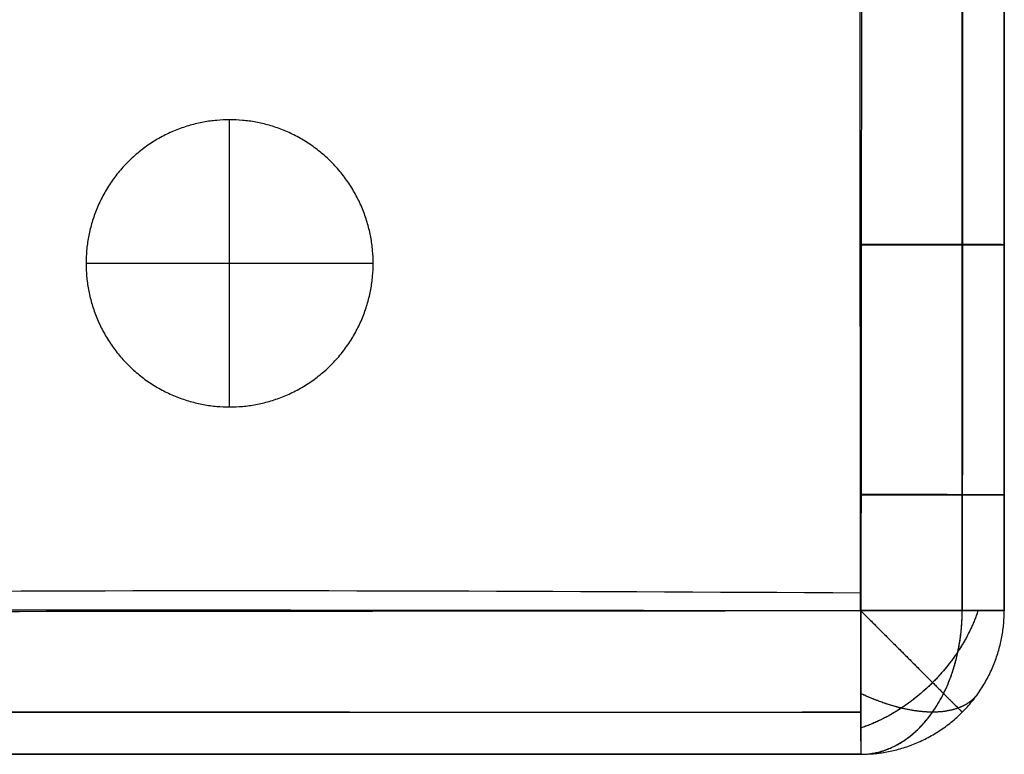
# Model space of a CAD drawing. Header units: millimetres. Extents: x 12777 to 15777, y -24570 to -21570.
# Tile 10 of 92: x 13425 to 13597, y -23073 to -22945. Entities that reach past the tile are written whole.
import ezdxf

# ---------------------------------------------------------------- set-up
doc = ezdxf.new("R2010")
doc.units = ezdxf.units.MM
doc.layers.add('compo8', color=18, linetype='Continuous', true_color=0x000000)

msp = doc.modelspace()

# ---------------------------------------------------------------- linework, layer by layer
at = {"layer": 'compo8'}
for p, q in [((13461.78, -23012.79, -721), (13461.78, -22962.79, -721)), ((13461.78, -23012.79, -766), (13461.78, -22962.79, -766)), ((13596.69, -22984.54, -568.89), (13596.69, -22984.54, -700.62)), ((13596.69, -22984.54, -389.96), (13596.69, -22984.54, -519.88)), ((13486.78, -22987.79, -721), (13436.78, -22987.79, -721)), ((13486.78, -22987.79, -766), (13436.78, -22987.79, -766)), ((13596.69, -23028.08, -568.92), (13596.69, -23028.08, -700.65)), ((13596.69, -23028.08, -390), (13596.69, -23028.08, -519.92))]:
    msp.add_line(p, q, dxfattribs=at)
for points, knots in [([(13571.66, -23048.24, -722.6), (13571.65, -23041.51, -722.59), (13571.65, -23034.78, -722.58), (13571.64, -23028.06, -722.58), (13571.63, -23013.54, -722.56), (13571.62, -22999.03, -722.55), (13571.61, -22984.52, -722.55), (13571.58, -22956.1, -722.53), (13571.56, -22927.68, -722.52), (13571.54, -22899.25, -722.49)], [25.021526, 25.021526, 25.021526, 25.021526, 45.207981, 45.207981, 45.207981, 88.753378, 88.753378, 88.753378, 174.021589, 174.021589, 174.021589, 174.021589]), ([(13571.66, -23048.24, -549.62), (13571.65, -23041.51, -549.61), (13571.65, -23034.78, -549.6), (13571.64, -23028.06, -549.59), (13571.63, -23013.54, -549.57), (13571.62, -22999.03, -549.56), (13571.61, -22984.52, -549.55), (13571.58, -22956.1, -549.52), (13571.56, -22927.68, -549.51), (13571.54, -22899.25, -549.48)], [25.021526, 25.021526, 25.021526, 25.021526, 45.207981, 45.207981, 45.207981, 88.753378, 88.753378, 88.753378, 174.021589, 174.021589, 174.021589, 174.021589]), ([(13571.84, -22899.29, -546.91), (13571.82, -22927.71, -546.94), (13571.8, -22956.13, -546.95), (13571.78, -22984.55, -546.96), (13571.76, -22999.07, -546.97), (13571.75, -23013.59, -546.98), (13571.74, -23028.11, -547), (13571.73, -23034.84, -547), (13571.73, -23041.57, -547.01), (13571.72, -23048.3, -547.02)], [0.004294, 0.004294, 0.004294, 0.004294, 85.272504, 85.272504, 85.272504, 128.817901, 128.817901, 128.817901, 149.004334, 149.004334, 149.004334, 149.004334]), ([(13571.84, -22899.29, -360.22), (13571.82, -22927.71, -360.25), (13571.8, -22956.13, -360.27), (13571.78, -22984.55, -360.29), (13571.76, -22999.07, -360.3), (13571.75, -23013.59, -360.32), (13571.74, -23028.11, -360.33), (13571.73, -23034.84, -360.34), (13571.73, -23041.57, -360.35), (13571.72, -23048.3, -360.36)], [0.004294, 0.004294, 0.004294, 0.004294, 85.272504, 85.272504, 85.272504, 128.817901, 128.817901, 128.817901, 149.004334, 149.004334, 149.004334, 149.004334]), ([(13596.69, -22899.27, -568.84), (13596.69, -22927.69, -568.86), (13596.69, -22956.11, -568.87), (13596.69, -22984.54, -568.89), (13596.69, -22999.05, -568.9), (13596.69, -23013.57, -568.91), (13596.69, -23028.08, -568.92), (13596.69, -23034.81, -568.93), (13596.69, -23041.54, -568.94), (13596.69, -23048.26, -568.94)], [0.004294, 0.004294, 0.004294, 0.004294, 85.272504, 85.272504, 85.272504, 128.817901, 128.817901, 128.817901, 149.004334, 149.004334, 149.004334, 149.004334]), ([(13596.69, -23048.26, -700.67), (13596.69, -23041.54, -700.66), (13596.69, -23034.81, -700.66), (13596.69, -23028.08, -700.65), (13596.69, -23013.57, -700.64), (13596.69, -22999.05, -700.63), (13596.69, -22984.54, -700.62), (13596.69, -22956.11, -700.6), (13596.69, -22927.69, -700.59), (13596.69, -22899.27, -700.57)], [25.021526, 25.021526, 25.021526, 25.021526, 45.207981, 45.207981, 45.207981, 88.753378, 88.753378, 88.753378, 174.021589, 174.021589, 174.021589, 174.021589]), ([(13596.69, -22899.27, -634.83), (13596.69, -22927.69, -634.84), (13596.69, -22956.11, -634.83), (13596.69, -22999.05, -634.83), (13596.69, -23013.57, -634.83), (13596.69, -23034.81, -634.83), (13596.69, -23041.54, -634.83), (13596.69, -23048.26, -634.84)], [3251.738872, 3251.738872, 3251.738872, 3251.738872, 3341.055378, 3341.055378, 3386.669779, 3386.669779, 3407.809686, 3407.809686, 3407.809686, 3407.809686]), ([(13596.69, -22899.27, -389.89), (13596.69, -22927.69, -389.92), (13596.69, -22956.11, -389.93), (13596.69, -22984.54, -389.96), (13596.69, -22999.05, -389.97), (13596.69, -23013.57, -389.98), (13596.69, -23028.08, -390), (13596.69, -23034.81, -390.01), (13596.69, -23041.54, -390.02), (13596.69, -23048.26, -390.03)], [0.004294, 0.004294, 0.004294, 0.004294, 85.272504, 85.272504, 85.272504, 128.817901, 128.817901, 128.817901, 149.004334, 149.004334, 149.004334, 149.004334]), ([(13596.69, -23048.26, -519.95), (13596.69, -23041.54, -519.94), (13596.69, -23034.81, -519.93), (13596.69, -23028.08, -519.92), (13596.69, -23013.57, -519.91), (13596.69, -22999.05, -519.89), (13596.69, -22984.54, -519.88), (13596.69, -22956.11, -519.86), (13596.69, -22927.69, -519.84), (13596.69, -22899.27, -519.81)], [25.021526, 25.021526, 25.021526, 25.021526, 45.207981, 45.207981, 45.207981, 88.753378, 88.753378, 88.753378, 174.021589, 174.021589, 174.021589, 174.021589]), ([(13596.69, -22899.27, -455.02), (13596.69, -22927.69, -455.03), (13596.69, -22956.11, -455.02), (13596.69, -22999.05, -455.02), (13596.69, -23013.57, -455.02), (13596.69, -23034.81, -455.02), (13596.69, -23041.54, -455.02), (13596.69, -23048.26, -455.03)], [3251.738872, 3251.738872, 3251.738872, 3251.738872, 3341.055378, 3341.055378, 3386.669779, 3386.669779, 3407.809686, 3407.809686, 3407.809686, 3407.809686]), ([(12915.65, -23046.25, -547), (12916.86, -23046.23, -547), (12975.9, -23045.4, -546.91), (13082.32, -23045.14, -546.81), (13250.78, -23046.7, -546.73), (13412.13, -23044.38, -546.85), (13519.73, -23044.85, -546.95), (13571.72, -23045.15, -547.01)], [-2411.530999, -2411.530999, -2411.530999, -2411.530999, -2408.082032, -2242.203735, -2076.325438, -1910.44714, -1754.667299, -1754.667299, -1754.667299, -1754.667299]), ([(12915.65, -23046.25, -360.34), (12916.86, -23046.23, -360.34), (12975.9, -23045.4, -360.22), (13082.32, -23045.14, -360.08), (13250.78, -23046.7, -359.98), (13412.13, -23044.38, -360.14), (13519.73, -23044.85, -360.27), (13571.72, -23045.15, -360.36)], [-2411.530999, -2411.530999, -2411.530999, -2411.530999, -2408.082032, -2242.203735, -2076.325438, -1910.44714, -1754.667299, -1754.667299, -1754.667299, -1754.667299]), ([(12915.74, -23046.25, -722.58), (12916.91, -23046.23, -722.58), (12975.93, -23045.4, -722.49), (13082.32, -23045.14, -722.39), (13250.78, -23046.7, -722.32), (13412.11, -23044.38, -722.43), (13519.68, -23044.85, -722.53), (13571.66, -23045.15, -722.59)], [-2411.445965, -2411.445965, -2411.445965, -2411.445965, -2408.082032, -2242.203735, -2076.325438, -1910.44714, -1754.735049, -1754.735049, -1754.735049, -1754.735049]), ([(12915.74, -23046.25, -549.6), (12916.91, -23046.23, -549.6), (12975.93, -23045.4, -549.47), (13082.32, -23045.14, -549.34), (13250.78, -23046.7, -549.24), (13412.11, -23044.38, -549.4), (13519.68, -23044.85, -549.53), (13571.66, -23045.15, -549.61)], [-2411.445965, -2411.445965, -2411.445965, -2411.445965, -2408.082032, -2242.203735, -2076.325438, -1910.44714, -1754.735049, -1754.735049, -1754.735049, -1754.735049]), ([(13571.72, -23048.3, -547.02), (13521.3, -23048.34, -546.96), (13470.88, -23048.4, -546.92), (13420.46, -23048.44, -546.89), (13361.79, -23048.5, -546.84), (13303.13, -23048.54, -546.8), (13244.45, -23048.55, -546.79), (13185.61, -23048.55, -546.79), (13126.78, -23048.53, -546.82), (13067.96, -23048.48, -546.86), (13039.11, -23048.46, -546.87), (13010.27, -23048.43, -546.9), (12981.42, -23048.39, -546.93), (12966.62, -23048.38, -546.94), (12951.82, -23048.36, -546.96), (12937.02, -23048.34, -546.98), (12929.9, -23048.33, -546.99), (12922.77, -23048.32, -547), (12915.65, -23048.31, -547.01)], [24.987565, 24.987565, 24.987565, 24.987565, 176.240511, 176.240511, 176.240511, 352.231829, 352.231829, 352.231829, 528.702175, 528.702175, 528.702175, 615.226414, 615.226414, 615.226414, 659.622512, 659.622512, 659.622512, 680.982791, 680.982791, 680.982791, 680.982791]), ([(13571.72, -23048.3, -360.36), (13521.3, -23048.34, -360.29), (13470.88, -23048.4, -360.24), (13420.46, -23048.44, -360.19), (13361.79, -23048.5, -360.13), (13303.13, -23048.54, -360.06), (13244.45, -23048.55, -360.06), (13185.61, -23048.55, -360.05), (13126.78, -23048.53, -360.09), (13067.96, -23048.48, -360.14), (13039.11, -23048.46, -360.17), (13010.27, -23048.43, -360.2), (12981.42, -23048.39, -360.24), (12966.62, -23048.38, -360.26), (12951.82, -23048.36, -360.28), (12937.02, -23048.34, -360.31), (12929.9, -23048.33, -360.32), (12922.77, -23048.32, -360.33), (12915.65, -23048.31, -360.35)], [24.987565, 24.987565, 24.987565, 24.987565, 176.240511, 176.240511, 176.240511, 352.231829, 352.231829, 352.231829, 528.702175, 528.702175, 528.702175, 615.226414, 615.226414, 615.226414, 659.622512, 659.622512, 659.622512, 680.982791, 680.982791, 680.982791, 680.982791]), ([(12915.74, -23048.23, -722.59), (12922.86, -23048.22, -722.58), (12929.97, -23048.21, -722.57), (12937.09, -23048.2, -722.56), (12951.89, -23048.18, -722.54), (12966.68, -23048.16, -722.52), (12981.48, -23048.14, -722.51), (13010.32, -23048.11, -722.48), (13039.15, -23048.08, -722.45), (13067.99, -23048.06, -722.43), (13126.82, -23048.01, -722.4), (13185.63, -23047.98, -722.36), (13244.44, -23047.99, -722.37), (13303.09, -23048, -722.37), (13361.75, -23048.04, -722.42), (13420.42, -23048.09, -722.47), (13470.83, -23048.14, -722.5), (13521.25, -23048.19, -722.54), (13571.66, -23048.24, -722.6)], [25.016756, 25.016756, 25.016756, 25.016756, 46.377041, 46.377041, 46.377041, 90.77314, 90.77314, 90.77314, 177.29738, 177.29738, 177.29738, 353.767727, 353.767727, 353.767727, 529.759046, 529.759046, 529.759046, 681.011935, 681.011935, 681.011935, 681.011935]), ([(12915.74, -23048.23, -549.6), (12922.86, -23048.22, -549.59), (12929.97, -23048.21, -549.58), (12937.09, -23048.2, -549.56), (12951.89, -23048.18, -549.54), (12966.68, -23048.16, -549.51), (12981.48, -23048.14, -549.49), (13010.32, -23048.11, -549.45), (13039.15, -23048.08, -549.42), (13067.99, -23048.06, -549.4), (13126.82, -23048.01, -549.34), (13185.63, -23047.98, -549.3), (13244.44, -23047.99, -549.3), (13303.09, -23048, -549.31), (13361.75, -23048.04, -549.38), (13420.42, -23048.09, -549.44), (13470.83, -23048.14, -549.49), (13521.25, -23048.19, -549.54), (13571.66, -23048.24, -549.62)], [25.016756, 25.016756, 25.016756, 25.016756, 46.377041, 46.377041, 46.377041, 90.77314, 90.77314, 90.77314, 177.29738, 177.29738, 177.29738, 353.767727, 353.767727, 353.767727, 529.759046, 529.759046, 529.759046, 681.011935, 681.011935, 681.011935, 681.011935]), ([(13571.69, -23073.27, -568.94), (13521.27, -23073.27, -568.89), (13470.85, -23073.27, -568.85), (13420.44, -23073.27, -568.81), (13361.77, -23073.27, -568.77), (13303.11, -23073.27, -568.72), (13244.45, -23073.27, -568.72), (13185.62, -23073.27, -568.71), (13126.8, -23073.27, -568.74), (13067.98, -23073.27, -568.78), (13039.13, -23073.27, -568.8), (13010.29, -23073.27, -568.82), (12981.45, -23073.27, -568.85), (12966.65, -23073.27, -568.87), (12951.85, -23073.27, -568.88), (12937.06, -23073.27, -568.9), (12929.93, -23073.27, -568.91), (12922.81, -23073.27, -568.92), (12915.69, -23073.27, -568.93)], [24.987565, 24.987565, 24.987565, 24.987565, 176.240511, 176.240511, 176.240511, 352.231829, 352.231829, 352.231829, 528.702175, 528.702175, 528.702175, 615.226414, 615.226414, 615.226414, 659.622512, 659.622512, 659.622512, 680.982791, 680.982791, 680.982791, 680.982791]), ([(12915.69, -23073.27, -700.66), (12922.81, -23073.27, -700.65), (12929.93, -23073.27, -700.64), (12937.06, -23073.27, -700.63), (12951.85, -23073.27, -700.61), (12966.65, -23073.27, -700.59), (12981.45, -23073.27, -700.58), (13010.29, -23073.27, -700.55), (13039.13, -23073.27, -700.53), (13067.98, -23073.27, -700.51), (13126.8, -23073.27, -700.47), (13185.62, -23073.27, -700.43), (13244.45, -23073.27, -700.44), (13303.11, -23073.27, -700.45), (13361.77, -23073.27, -700.5), (13420.44, -23073.27, -700.54), (13470.85, -23073.27, -700.58), (13521.27, -23073.27, -700.61), (13571.69, -23073.27, -700.67)], [25.016756, 25.016756, 25.016756, 25.016756, 46.377041, 46.377041, 46.377041, 90.77314, 90.77314, 90.77314, 177.29738, 177.29738, 177.29738, 353.767727, 353.767727, 353.767727, 529.759046, 529.759046, 529.759046, 681.011935, 681.011935, 681.011935, 681.011935]), ([(13571.69, -23073.27, -634.84), (13521.27, -23073.27, -634.82), (13470.85, -23073.27, -634.83), (13361.77, -23073.27, -634.83), (13303.11, -23073.27, -634.82), (13185.62, -23073.27, -634.82), (13126.8, -23073.27, -634.83), (13039.13, -23073.27, -634.83), (13010.29, -23073.27, -634.83), (12974.11, -23073.27, -634.83), (12966.77, -23073.27, -634.83), (12951.97, -23073.27, -634.83), (12944.51, -23073.27, -634.83), (12929.93, -23073.27, -634.83), (12922.81, -23073.27, -634.83), (12915.69, -23073.27, -634.84)], [3459.002441, 3459.002441, 3459.002441, 3459.002441, 3610.255288, 3610.255288, 3786.246802, 3786.246802, 3962.716809, 3962.716809, 4049.241065, 4049.241065, 4071.267973, 4071.267973, 4093.63716, 4093.63716, 4114.99763, 4114.99763, 4114.99763, 4114.99763]), ([(13571.69, -23073.27, -390.03), (13521.27, -23073.27, -389.95), (13470.85, -23073.27, -389.9), (13420.44, -23073.27, -389.85), (13361.77, -23073.27, -389.79), (13303.11, -23073.27, -389.73), (13244.45, -23073.27, -389.72), (13185.62, -23073.27, -389.71), (13126.8, -23073.27, -389.76), (13067.98, -23073.27, -389.81), (13039.13, -23073.27, -389.83), (13010.29, -23073.27, -389.86), (12981.45, -23073.27, -389.9), (12966.65, -23073.27, -389.92), (12951.85, -23073.27, -389.95), (12937.06, -23073.27, -389.97), (12929.93, -23073.27, -389.98), (12922.81, -23073.27, -390), (12915.69, -23073.27, -390.01)], [24.987565, 24.987565, 24.987565, 24.987565, 176.240511, 176.240511, 176.240511, 352.231829, 352.231829, 352.231829, 528.702175, 528.702175, 528.702175, 615.226414, 615.226414, 615.226414, 659.622512, 659.622512, 659.622512, 680.982791, 680.982791, 680.982791, 680.982791]), ([(12915.69, -23073.27, -519.94), (12922.81, -23073.27, -519.92), (12929.93, -23073.27, -519.91), (12937.06, -23073.27, -519.9), (12951.85, -23073.27, -519.87), (12966.65, -23073.27, -519.85), (12981.45, -23073.27, -519.83), (13010.29, -23073.27, -519.79), (13039.13, -23073.27, -519.76), (13067.98, -23073.27, -519.73), (13126.8, -23073.27, -519.68), (13185.62, -23073.27, -519.63), (13244.45, -23073.27, -519.64), (13303.11, -23073.27, -519.65), (13361.77, -23073.27, -519.72), (13420.44, -23073.27, -519.77), (13470.85, -23073.27, -519.82), (13521.27, -23073.27, -519.88), (13571.69, -23073.27, -519.95)], [25.016756, 25.016756, 25.016756, 25.016756, 46.377041, 46.377041, 46.377041, 90.77314, 90.77314, 90.77314, 177.29738, 177.29738, 177.29738, 353.767727, 353.767727, 353.767727, 529.759046, 529.759046, 529.759046, 681.011935, 681.011935, 681.011935, 681.011935]), ([(13571.69, -23073.27, -455.03), (13521.27, -23073.27, -455.01), (13470.85, -23073.27, -455.02), (13361.77, -23073.27, -455.03), (13303.11, -23073.27, -455.01), (13185.62, -23073.27, -455.01), (13126.8, -23073.27, -455.03), (13039.13, -23073.27, -455.02), (13010.29, -23073.27, -455.02), (12974.11, -23073.27, -455.02), (12966.77, -23073.27, -455.02), (12951.97, -23073.27, -455.02), (12944.51, -23073.27, -455.02), (12929.93, -23073.27, -455.02), (12922.81, -23073.27, -455.02), (12915.69, -23073.27, -455.03)], [3459.002441, 3459.002441, 3459.002441, 3459.002441, 3610.255288, 3610.255288, 3786.246802, 3786.246802, 3962.716809, 3962.716809, 4049.241065, 4049.241065, 4071.267973, 4071.267973, 4093.63716, 4093.63716, 4114.99763, 4114.99763, 4114.99763, 4114.99763])]:
    msp.add_open_spline(points, degree=3, knots=knots, dxfattribs=at)
for points, weights, degree, knots in [([(13589.36, -23048.24, -716.18), (13589.35, -23041.52, -716.18), (13589.35, -23034.79, -716.17), (13589.35, -23028.06, -716.17), (13589.35, -23013.55, -716.16), (13589.34, -22999.04, -716.15), (13589.34, -22984.52, -716.15), (13589.33, -22956.1, -716.14), (13589.32, -22927.68, -716.13), (13589.32, -22899.25, -716.12)], [0.853332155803, 0.853291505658, 0.853250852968, 0.853210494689, 0.853123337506, 0.853036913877, 0.85295204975, 0.852785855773, 0.852625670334, 0.852479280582], 3, [25.021526, 25.021526, 25.021526, 25.021526, 45.207981, 45.207981, 45.207981, 88.753378, 88.753378, 88.753378, 174.021589, 174.021589, 174.021589, 174.021589]), ([(13589.36, -23048.24, -540.94), (13589.35, -23041.52, -540.93), (13589.35, -23034.79, -540.93), (13589.35, -23028.06, -540.92), (13589.35, -23013.55, -540.91), (13589.34, -22999.04, -540.9), (13589.34, -22984.52, -540.89), (13589.33, -22956.1, -540.88), (13589.32, -22927.68, -540.87), (13589.32, -22899.25, -540.85)], [0.853332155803, 0.853291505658, 0.853250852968, 0.853210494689, 0.853123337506, 0.853036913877, 0.85295204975, 0.852785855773, 0.852625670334, 0.852479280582], 3, [25.021526, 25.021526, 25.021526, 25.021526, 45.207981, 45.207981, 45.207981, 88.753378, 88.753378, 88.753378, 174.021589, 174.021589, 174.021589, 174.021589]), ([(13589.42, -22899.28, -553.38), (13589.42, -22927.71, -553.4), (13589.41, -22956.13, -553.4), (13589.4, -22984.55, -553.41), (13589.4, -22999.07, -553.42), (13589.39, -23013.59, -553.42), (13589.38, -23028.1, -553.43), (13589.38, -23034.83, -553.44), (13589.38, -23041.56, -553.44), (13589.38, -23048.29, -553.45)], [0.85462324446, 0.854478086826, 0.854318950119, 0.854153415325, 0.854068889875, 0.853982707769, 0.853895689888, 0.853855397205, 0.853814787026, 0.853774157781], 3, [0.004294, 0.004294, 0.004294, 0.004294, 85.272504, 85.272504, 85.272504, 128.817901, 128.817901, 128.817901, 149.004334, 149.004334, 149.004334, 149.004334]), ([(13589.42, -22899.28, -368.98), (13589.42, -22927.71, -369), (13589.41, -22956.13, -369), (13589.4, -22984.55, -369.02), (13589.4, -22999.07, -369.02), (13589.39, -23013.59, -369.03), (13589.38, -23028.1, -369.04), (13589.38, -23034.83, -369.05), (13589.38, -23041.56, -369.06), (13589.38, -23048.29, -369.06)], [0.85462324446, 0.854478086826, 0.854318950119, 0.854153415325, 0.854068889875, 0.853982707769, 0.853895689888, 0.853855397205, 0.853814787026, 0.853774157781], 3, [0.004294, 0.004294, 0.004294, 0.004294, 85.272504, 85.272504, 85.272504, 128.817901, 128.817901, 128.817901, 149.004334, 149.004334, 149.004334, 149.004334]), ([(13461.78, -23012.79, -721), (13436.78, -23012.79, -721), (13436.78, -22987.79, -721), (13436.78, -22962.79, -721), (13461.78, -22962.79, -721), (13486.78, -22962.79, -721), (13486.78, -22987.79, -721), (13486.78, -23012.79, -721), (13461.78, -23012.79, -721)], [1, 0.707106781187, 1, 0.707106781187, 1, 0.707106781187, 1, 0.707106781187, 1], 2, [-157.079633, -157.079633, -157.079633, -117.809725, -117.809725, -78.539816, -78.539816, -39.269908, -39.269908, 0, 0, 0]), ([(13461.78, -23012.79, -766), (13436.78, -23012.79, -766), (13436.78, -22987.79, -766), (13436.78, -22962.79, -766), (13461.78, -22962.79, -766), (13486.78, -22962.79, -766), (13486.78, -22987.79, -766), (13486.78, -23012.79, -766), (13461.78, -23012.79, -766)], [1, 0.707106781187, 1, 0.707106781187, 1, 0.707106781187, 1, 0.707106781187, 1], 2, [-157.079633, -157.079633, -157.079633, -117.809725, -117.809725, -78.539816, -78.539816, -39.269908, -39.269908, 0, 0, 0]), ([(13461.78, -23012.79, -743.5), (13436.78, -23012.79, -743.5), (13436.78, -22987.79, -743.5), (13436.78, -22962.79, -743.5), (13461.78, -22962.79, -743.5), (13486.78, -22962.79, -743.5), (13486.78, -22987.79, -743.5), (13486.78, -23012.79, -743.5), (13461.78, -23012.79, -743.5)], [1, 0.707106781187, 1, 0.707106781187, 1, 0.707106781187, 1, 0.707106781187, 1], 2, [-157.079633, -157.079633, -157.079633, -117.809725, -117.809725, -78.539816, -78.539816, -39.269908, -39.269908, 0, 0, 0]), ([(13571.71, -23065.96, -553.45), (13521.31, -23065.97, -553.41), (13470.89, -23065.99, -553.39), (13420.45, -23066.01, -553.36), (13361.82, -23066.03, -553.34), (13303.13, -23066.04, -553.3), (13244.45, -23066.05, -553.3), (13185.62, -23066.05, -553.3), (13126.76, -23066.04, -553.32), (13067.96, -23066.02, -553.34), (13039.11, -23066.01, -553.35), (13010.27, -23066, -553.37), (12981.43, -23065.99, -553.39), (12966.63, -23065.99, -553.4), (12951.83, -23065.98, -553.41), (12937.03, -23065.97, -553.42), (12929.91, -23065.97, -553.43), (12922.78, -23065.96, -553.43), (12915.67, -23065.96, -553.44)], [0.85377825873, 0.854082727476, 0.854462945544, 0.854787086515, 0.855165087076, 0.855470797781, 0.855521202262, 0.855571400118, 0.855383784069, 0.855045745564, 0.854879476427, 0.854672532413, 0.854433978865, 0.85431172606, 0.854181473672, 0.854045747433, 0.853980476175, 0.853913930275, 0.853846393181], 3, [24.987565, 24.987565, 24.987565, 24.987565, 176.240511, 176.240511, 176.240511, 352.231829, 352.231829, 352.231829, 528.702175, 528.702175, 528.702175, 615.226414, 615.226414, 615.226414, 659.622512, 659.622512, 659.622512, 680.982791, 680.982791, 680.982791, 680.982791]), ([(13571.71, -23065.96, -369.06), (13521.31, -23065.97, -369.01), (13470.89, -23065.99, -368.98), (13420.45, -23066.01, -368.95), (13361.82, -23066.03, -368.91), (13303.13, -23066.04, -368.87), (13244.45, -23066.05, -368.86), (13185.62, -23066.05, -368.86), (13126.76, -23066.04, -368.89), (13067.96, -23066.02, -368.92), (13039.11, -23066.01, -368.94), (13010.27, -23066, -368.95), (12981.43, -23065.99, -368.98), (12966.63, -23065.99, -368.99), (12951.83, -23065.98, -369.01), (12937.03, -23065.97, -369.03), (12929.91, -23065.97, -369.03), (12922.78, -23065.96, -369.04), (12915.67, -23065.96, -369.05)], [0.85377825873, 0.854082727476, 0.854462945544, 0.854787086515, 0.855165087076, 0.855470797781, 0.855521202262, 0.855571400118, 0.855383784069, 0.855045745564, 0.854879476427, 0.854672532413, 0.854433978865, 0.85431172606, 0.854181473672, 0.854045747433, 0.853980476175, 0.853913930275, 0.853846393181], 3, [24.987565, 24.987565, 24.987565, 24.987565, 176.240511, 176.240511, 176.240511, 352.231829, 352.231829, 352.231829, 528.702175, 528.702175, 528.702175, 615.226414, 615.226414, 615.226414, 659.622512, 659.622512, 659.622512, 680.982791, 680.982791, 680.982791, 680.982791]), ([(12915.72, -23065.93, -716.18), (12922.84, -23065.93, -716.17), (12929.96, -23065.93, -716.16), (12937.08, -23065.92, -716.16), (12951.88, -23065.92, -716.14), (12966.68, -23065.91, -716.13), (12981.47, -23065.9, -716.12), (13010.32, -23065.89, -716.1), (13039.15, -23065.88, -716.09), (13067.99, -23065.87, -716.08), (13126.84, -23065.85, -716.05), (13185.63, -23065.84, -716.03), (13244.44, -23065.85, -716.03), (13303.09, -23065.85, -716.04), (13361.73, -23065.87, -716.07), (13420.42, -23065.88, -716.1), (13470.82, -23065.9, -716.12), (13521.24, -23065.92, -716.14), (13571.67, -23065.93, -716.18)], [0.853259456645, 0.853191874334, 0.853125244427, 0.853059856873, 0.852923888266, 0.852793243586, 0.852670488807, 0.852430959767, 0.852222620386, 0.852055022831, 0.851714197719, 0.85152453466, 0.851575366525, 0.851626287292, 0.8519351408, 0.852315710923, 0.852642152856, 0.8530235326, 0.853328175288], 3, [25.016756, 25.016756, 25.016756, 25.016756, 46.377041, 46.377041, 46.377041, 90.77314, 90.77314, 90.77314, 177.29738, 177.29738, 177.29738, 353.767727, 353.767727, 353.767727, 529.759046, 529.759046, 529.759046, 681.011935, 681.011935, 681.011935, 681.011935]), ([(12915.72, -23065.93, -540.93), (12922.84, -23065.93, -540.92), (12929.96, -23065.93, -540.91), (12937.08, -23065.92, -540.9), (12951.88, -23065.92, -540.89), (12966.68, -23065.91, -540.87), (12981.47, -23065.9, -540.86), (13010.32, -23065.89, -540.83), (13039.15, -23065.88, -540.81), (13067.99, -23065.87, -540.8), (13126.84, -23065.85, -540.76), (13185.63, -23065.84, -540.73), (13244.44, -23065.85, -540.73), (13303.09, -23065.85, -540.74), (13361.73, -23065.87, -540.79), (13420.42, -23065.88, -540.82), (13470.82, -23065.9, -540.86), (13521.24, -23065.92, -540.88), (13571.67, -23065.93, -540.94)], [0.853259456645, 0.853191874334, 0.853125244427, 0.853059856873, 0.852923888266, 0.852793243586, 0.852670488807, 0.852430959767, 0.852222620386, 0.852055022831, 0.851714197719, 0.85152453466, 0.851575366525, 0.851626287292, 0.8519351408, 0.852315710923, 0.852642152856, 0.8530235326, 0.853328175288], 3, [25.016756, 25.016756, 25.016756, 25.016756, 46.377041, 46.377041, 46.377041, 90.77314, 90.77314, 90.77314, 177.29738, 177.29738, 177.29738, 353.767727, 353.767727, 353.767727, 529.759046, 529.759046, 529.759046, 681.011935, 681.011935, 681.011935, 681.011935])]:
    msp.add_rational_spline(points, weights, degree=degree, knots=knots, dxfattribs=at)
for points in [[(13461.78, -22962.79, -721), (13461.78, -22962.79, -743.5), (13461.78, -22962.79, -766)], [(13436.78, -22987.79, -721), (13436.78, -22987.79, -743.5), (13436.78, -22987.79, -766)], [(13486.78, -22987.79, -721), (13486.78, -22987.79, -743.5), (13486.78, -22987.79, -766)], [(13461.78, -23012.79, -721), (13461.78, -23012.79, -743.5), (13461.78, -23012.79, -766)], [(13596.69, -23048.26, -568.94), (13596.69, -23048.26, -634.81), (13596.69, -23048.26, -700.67)], [(13596.69, -23048.26, -390.03), (13596.69, -23048.26, -454.99), (13596.69, -23048.26, -519.95)], [(13589.37, -23065.94, -568.94), (13589.37, -23065.94, -634.81), (13589.37, -23065.94, -700.67)], [(13589.37, -23065.94, -390.03), (13589.37, -23065.94, -454.99), (13589.37, -23065.94, -519.95)], [(13571.69, -23073.27, -568.94), (13571.69, -23073.27, -634.81), (13571.69, -23073.27, -700.67)], [(13571.69, -23073.27, -390.03), (13571.69, -23073.27, -454.99), (13571.69, -23073.27, -519.95)]]:
    msp.add_open_spline(points, degree=2, dxfattribs=at)
at = {"layer": 'compo8', "extrusion": (-2.61068e-06, 1, 0.000779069)}
msp.add_rational_spline([(13596.69, -22984.54, -700.62), (13596.69, -22984.52, -722.62), (13571.61, -22984.52, -722.55)], [1, 0.705904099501, 1], degree=2, dxfattribs=at)
at = {"layer": 'compo8', "extrusion": (2.61068e-06, -1, -0.000575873)}
msp.add_rational_spline([(13596.69, -22984.54, -519.88), (13596.69, -22984.52, -549.65), (13571.61, -22984.52, -549.55)], [1, 0.705904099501, 1], degree=2, dxfattribs=at)
at = {"layer": 'compo8', "extrusion": (-2.61068e-06, 1, 0.000772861)}
msp.add_rational_spline([(13571.78, -22984.55, -546.96), (13596.69, -22984.55, -547.04), (13596.69, -22984.54, -568.89)], [1, 0.708306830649, 1], degree=2, dxfattribs=at)
at = {"layer": 'compo8', "extrusion": (-2.61068e-06, 1, 0.000571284)}
msp.add_rational_spline([(13571.78, -22984.55, -360.29), (13596.69, -22984.55, -360.39), (13596.69, -22984.54, -389.96)], [1, 0.708306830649, 1], degree=2, dxfattribs=at)
at = {"layer": 'compo8', "extrusion": (-5.77051e-05, -0.999999, -0.001173)}
msp.add_rational_spline([(13596.69, -23028.08, -700.65), (13596.69, -23028.06, -722.62), (13571.64, -23028.06, -722.58)], [1, 0.706420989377, 1], degree=2, dxfattribs=at)
at = {"layer": 'compo8', "extrusion": (-5.77051e-05, -1, -0.000867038)}
msp.add_rational_spline([(13596.69, -23028.08, -519.92), (13596.69, -23028.06, -549.65), (13571.64, -23028.06, -549.59)], [1, 0.706420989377, 1], degree=2, dxfattribs=at)
at = {"layer": 'compo8', "extrusion": (-5.77051e-05, -0.999999, -0.00117)}
msp.add_rational_spline([(13571.74, -23028.11, -547), (13596.69, -23028.11, -547.04), (13596.69, -23028.08, -568.92)], [1, 0.707791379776, 1], degree=2, dxfattribs=at)
at = {"layer": 'compo8', "extrusion": (5.77051e-05, 1, 0.000864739)}
msp.add_rational_spline([(13571.74, -23028.11, -360.33), (13596.69, -23028.11, -360.39), (13596.69, -23028.08, -390)], [1, 0.707791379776, 1], degree=2, dxfattribs=at)
at = {"layer": 'compo8', "extrusion": (0.999999, -4.24685e-05, -0.001479)}
msp.add_rational_spline([(13571.66, -23048.24, -722.6), (13571.66, -23073.27, -722.63), (13571.69, -23073.27, -700.67)], [1, 0.706656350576, 1], degree=2, dxfattribs=at)
at = {"layer": 'compo8', "extrusion": (-0.000131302, 0.999999, 0.001452)}
msp.add_rational_spline([(13596.69, -23048.26, -700.67), (13596.69, -23048.23, -722.63), (13571.66, -23048.24, -722.6)], [1, 0.706664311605, 1], degree=2, dxfattribs=at)
at = {"layer": 'compo8', "extrusion": (-0.999999, 4.24685e-05, 0.001093)}
msp.add_rational_spline([(13571.66, -23048.24, -549.62), (13571.66, -23073.27, -549.65), (13571.69, -23073.27, -519.95)], [1, 0.706656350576, 1], degree=2, dxfattribs=at)
at = {"layer": 'compo8', "extrusion": (0.000131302, -0.999999, -0.001073)}
msp.add_rational_spline([(13596.69, -23048.26, -519.95), (13596.69, -23048.23, -549.65), (13571.66, -23048.24, -549.62)], [1, 0.706664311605, 1], degree=2, dxfattribs=at)
at = {"layer": 'compo8', "extrusion": (-0.659978, -1.56653e-06, -0.751285)}
msp.add_rational_spline([(13571.69, -23073.27, -700.67), (13579.02, -23073.27, -707.1), (13584.19, -23065.93, -711.65), (13589.36, -23058.6, -716.19), (13589.36, -23048.24, -716.18)], [0.996845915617, 0.922276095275, 1, 0.922343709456, 0.996716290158], degree=2, knots=[54.659825, 54.659825, 54.659825, 74.303597, 74.303597, 93.930281, 93.930281, 93.930281], dxfattribs=at)
at = {"layer": 'compo8', "extrusion": (-0.76516, -1.81619e-06, -0.64384)}
msp.add_rational_spline([(13571.69, -23073.27, -519.95), (13579.02, -23073.27, -528.66), (13584.19, -23065.93, -534.81), (13589.36, -23058.6, -540.95), (13589.36, -23048.24, -540.94)], [0.996845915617, 0.922276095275, 1, 0.922343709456, 0.996716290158], degree=2, knots=[54.659825, 54.659825, 54.659825, 74.303597, 74.303597, 93.930281, 93.930281, 93.930281], dxfattribs=at)
at = {"layer": 'compo8', "extrusion": (-8.03736e-07, -8.03843e-07, -1)}
msp.add_rational_spline([(13571.69, -23073.27, -568.94), (13596.69, -23073.27, -568.94), (13596.69, -23048.26, -568.94)], [1, 0.707061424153, 1], degree=2, dxfattribs=at)
at = {"layer": 'compo8', "extrusion": (-7.46317e-07, -7.46416e-07, -1)}
msp.add_rational_spline([(13571.69, -23073.27, -700.67), (13596.69, -23073.27, -700.67), (13596.69, -23048.26, -700.67)], [1, 0.707061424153, 1], degree=2, dxfattribs=at)
at = {"layer": 'compo8'}
for points in [[(13571.69, -23073.27, -634.81), (13596.69, -23073.27, -634.81), (13596.69, -23048.26, -634.81)], [(13571.69, -23073.27, -454.99), (13596.69, -23073.27, -454.99), (13596.69, -23048.26, -454.99)]]:
    msp.add_rational_spline(points, [1, 0.707061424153, 1], degree=2, dxfattribs=at)
at = {"layer": 'compo8', "extrusion": (-1.08733e-06, -1.08748e-06, -1)}
msp.add_rational_spline([(13571.69, -23073.27, -390.03), (13596.69, -23073.27, -390.03), (13596.69, -23048.26, -390.03)], [1, 0.707061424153, 1], degree=2, dxfattribs=at)
at = {"layer": 'compo8', "extrusion": (-1.00966e-06, -1.00979e-06, -1)}
msp.add_rational_spline([(13571.69, -23073.27, -519.95), (13596.69, -23073.27, -519.95), (13596.69, -23048.26, -519.95)], [1, 0.707061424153, 1], degree=2, dxfattribs=at)
at = {"layer": 'compo8', "extrusion": (-0.999999, -4.89105e-05, 0.001475)}
msp.add_rational_spline([(13571.72, -23048.3, -547.02), (13571.72, -23073.27, -547.04), (13571.69, -23073.27, -568.94)], [1, 0.707556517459, 1], degree=2, dxfattribs=at)
at = {"layer": 'compo8', "extrusion": (0.999999, 4.89105e-05, -0.00109)}
msp.add_rational_spline([(13571.72, -23048.3, -360.36), (13571.72, -23073.27, -360.4), (13571.69, -23073.27, -390.03)], [1, 0.707556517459, 1], degree=2, dxfattribs=at)
at = {"layer": 'compo8', "extrusion": (0.465825, -0.465774, -0.752371)}
msp.add_rational_spline([(13592.11, -23048.28, -556.29), (13589.82, -23055.16, -553.45), (13584.2, -23060.78, -553.45), (13578.59, -23066.39, -553.45), (13571.71, -23068.69, -556.29)], [0.971549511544, 0.939423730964, 1, 0.93942398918, 0.971549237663], degree=2, knots=[23.943855, 23.943855, 23.943855, 39.269627, 39.269627, 54.595333, 54.595333, 54.595333], dxfattribs=at)
at = {"layer": 'compo8', "extrusion": (0.540334, -0.540274, -0.645092)}
msp.add_rational_spline([(13592.11, -23048.28, -372.91), (13589.82, -23055.16, -369.07), (13584.2, -23060.78, -369.07), (13578.59, -23066.39, -369.07), (13571.71, -23068.69, -372.91)], [0.971549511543, 0.939423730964, 1, 0.939423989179, 0.971549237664], degree=2, knots=[23.943855, 23.943855, 23.943855, 39.269627, 39.269627, 54.595333, 54.595333, 54.595333], dxfattribs=at)
at = {"layer": 'compo8', "extrusion": (0.000131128, -0.999999, -0.001452)}
msp.add_rational_spline([(13596.69, -23048.26, -568.94), (13596.69, -23048.3, -547.04), (13571.72, -23048.3, -547.02)], [1, 0.707548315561, 1], degree=2, dxfattribs=at)
at = {"layer": 'compo8', "extrusion": (-0.000131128, 0.999999, 0.001073)}
msp.add_rational_spline([(13596.69, -23048.26, -390.03), (13596.69, -23048.3, -360.4), (13571.72, -23048.3, -360.36)], [1, 0.707548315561, 1], degree=2, dxfattribs=at)
at = {"layer": 'compo8', "extrusion": (0.707068, 0.707146, 4.58203e-14)}
msp.add_rational_spline([(13571.72, -23048.3, -547.02), (13579.04, -23055.61, -547.03), (13584.2, -23060.78, -553.45), (13589.37, -23065.94, -559.87), (13589.37, -23065.94, -568.94)], [0.996881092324, 0.922614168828, 1, 0.922611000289, 0.996887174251], degree=2, knots=[54.694183, 54.694183, 54.694183, 74.295974, 74.295974, 93.898567, 93.898567, 93.898567], dxfattribs=at)
at = {"layer": 'compo8', "extrusion": (0.707068, 0.707146, 1.38695e-13)}
msp.add_rational_spline([(13571.72, -23048.3, -360.36), (13579.04, -23055.61, -360.38), (13584.2, -23060.78, -369.07), (13589.37, -23065.94, -377.75), (13589.37, -23065.94, -390.03)], [0.996881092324, 0.922614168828, 1, 0.922611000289, 0.996887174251], degree=2, knots=[54.694183, 54.694183, 54.694183, 74.295974, 74.295974, 93.898567, 93.898567, 93.898567], dxfattribs=at)
at = {"layer": 'compo8', "extrusion": (0.48145, 0.682627, -0.549751)}
msp.add_rational_spline([(13592.12, -23062.68, -700.67), (13589.83, -23065.93, -706.72), (13584.19, -23065.93, -711.65), (13578.56, -23065.93, -716.58), (13571.66, -23062.68, -718.59)], [0.971606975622, 0.939245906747, 1, 0.939242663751, 0.971610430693], degree=2, knots=[23.906333, 23.906333, 23.906333, 39.266363, 39.266363, 54.627213, 54.627213, 54.627213], dxfattribs=at)
at = {"layer": 'compo8', "extrusion": (0.518286, 0.734855, -0.437456)}
msp.add_rational_spline([(13592.12, -23062.68, -519.95), (13589.83, -23065.93, -528.13), (13584.19, -23065.93, -534.81), (13578.56, -23065.93, -541.48), (13571.66, -23062.68, -544.19)], [0.971606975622, 0.939245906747, 1, 0.93924266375, 0.971610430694], degree=2, knots=[23.906333, 23.906333, 23.906333, 39.266363, 39.266363, 54.627213, 54.627213, 54.627213], dxfattribs=at)

doc.saveas('drawing.dxf')
